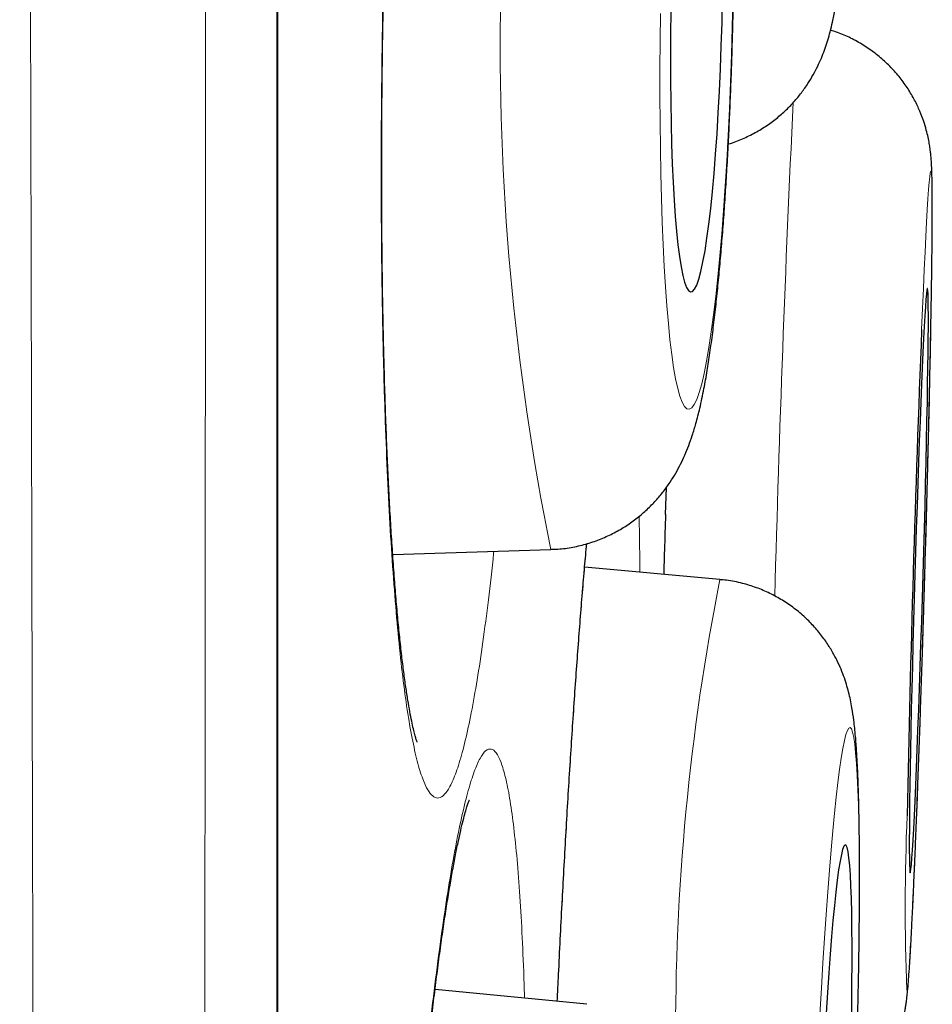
# Model space of a CAD drawing. Header units: millimetres. Extents: x 8 to 761, y 12 to 790.
# Tile 230 of 241: x 606.45 to 608.36, y 767.58 to 769.64. Entities that reach past the tile are written whole.
import ezdxf

# ---------------------------------------------------------------- set-up
doc = ezdxf.new("R2010")
doc.units = ezdxf.units.MM

msp = doc.modelspace()

# ---------------------------------------------------------------- linework, layer by layer
at = {"color": 7, "linetype": 'Continuous', "lineweight": 30}
for p, q in [((606.9927, 755.6467), (606.9927, 788.9815)), ((607.805, 768.6078), (607.8067, 768.6641)), ((607.2333, 768.5234), (607.5646, 768.5341)), ((607.9191, 768.4711), (607.6355, 768.497)), ((607.9191, 768.4711), (607.9202, 768.4708)), ((607.6402, 767.5806), (607.3219, 767.6118))]:
    msp.add_line(p, q, dxfattribs=at)
at = {"color": 252, "linetype": 'Continuous', "lineweight": 0}
for p, q in [((606.9903, 755.6163), (606.9903, 772.3141)), ((607.8067, 768.6642), (607.8049, 768.6081))]:
    msp.add_line(p, q, dxfattribs=at)
at = {"color": 252, "linetype": 'Continuous', "lineweight": 0, "flags": 128}
for points in [[(607.7946, 769.6577), (607.7938, 769.5999), (607.7933, 769.5424), (607.7932, 769.4855), (607.7935, 769.4296), (607.7941, 769.3749), (607.795, 769.3216), (607.7963, 769.27), (607.7979, 769.2202), (607.7999, 769.1726), (607.8022, 769.1273), (607.8048, 769.0846), (607.8077, 769.0447), (607.8109, 769.0076), (607.8143, 768.9737), (607.818, 768.943), (607.822, 768.9157), (607.8262, 768.8919), (607.8305, 768.8718), (607.8351, 768.8553), (607.8398, 768.8427), (607.8447, 768.8339), (607.8497, 768.829), (607.8548, 768.8281), (607.8599, 768.831), (607.8651, 768.8378), (607.8703, 768.8485), (607.8756, 768.8631), (607.8808, 768.8814), (607.8859, 768.9034), (607.891, 768.9289), (607.896, 768.9579), (607.9009, 768.9902), (607.9056, 769.0258), (607.9102, 769.0643), (607.9146, 769.1056), (607.9188, 769.1497), (607.9228, 769.1961), (607.9265, 769.2448), (607.93, 769.2956), (607.9332, 769.3481), (607.9362, 769.4021), (607.9388, 769.4575), (607.9411, 769.5139), (607.9431, 769.571), (607.9448, 769.6288), (607.9461, 769.6867)], [(608.3105, 767.6105), (608.3114, 767.6124), (608.3124, 767.6183), (608.3135, 767.628), (608.3147, 767.6416), (608.3159, 767.6589), (608.3173, 767.6799), (608.3188, 767.7046), (608.3204, 767.7327), (608.322, 767.7642), (608.3237, 767.7989), (608.3254, 767.8367), (608.3272, 767.8773), (608.329, 767.9206), (608.3309, 767.9665), (608.3327, 768.0146), (608.3346, 768.0649), (608.3365, 768.1169), (608.3384, 768.1706), (608.3403, 768.2256), (608.3422, 768.2817), (608.344, 768.3387), (608.3458, 768.3963), (608.3475, 768.4543), (608.3492, 768.5122), (608.3509, 768.57), (608.3524, 768.6274), (608.3539, 768.684), (608.3553, 768.7396), (608.3566, 768.794), (608.3579, 768.8469), (608.359, 768.8981), (608.36, 768.9473), (608.3609, 768.9944), (608.3617, 769.039), (608.3624, 769.0811), (608.3629, 769.1204), (608.3633, 769.1566), (608.3636, 769.1898), (608.3638, 769.2197), (608.3639, 769.2461), (608.3638, 769.269), (608.3636, 769.2882), (608.3632, 769.3037), (608.3628, 769.3154), (608.3622, 769.3233), (608.3615, 769.3272), (608.3607, 769.3272), (608.3597, 769.3234), (608.3587, 769.3156), (608.3575, 769.3039), (608.3563, 769.2885), (608.3549, 769.2693), (608.3535, 769.2464), (608.352, 769.22), (608.3504, 769.1902), (608.3488, 769.1571), (608.347, 769.1208), (608.3453, 769.0816), (608.3435, 769.0396), (608.3416, 768.9952)], [(608.2068, 767.5317), (608.2081, 767.587), (608.2092, 767.641), (608.21, 767.6935), (608.2106, 767.7442), (608.2109, 767.7929), (608.211, 767.8393), (608.2109, 767.8833), (608.2105, 767.9247), (608.2099, 767.9632), (608.2091, 767.9987), (608.208, 768.031), (608.2067, 768.06), (608.2052, 768.0855), (608.2034, 768.1075), (608.2015, 768.1257), (608.1993, 768.1403), (608.197, 768.151), (608.1945, 768.1578), (608.1918, 768.1608), (608.189, 768.1598), (608.186, 768.1549), (608.1829, 768.1461), (608.1797, 768.1335), (608.1764, 768.1171), (608.173, 768.0969), (608.1696, 768.0732), (608.1661, 768.0459), (608.1625, 768.0152), (608.1589, 767.9813), (608.1554, 767.9443), (608.1518, 767.9043), (608.1483, 767.8616), (608.1448, 767.8164), (608.1414, 767.7688), (608.1381, 767.7191), (608.1348, 767.6675), (608.1317, 767.6142), (608.1286, 767.5595)]]:
    msp.add_lwpolyline(points, dxfattribs=at)
at = {"color": 7, "linetype": 'Continuous', "lineweight": 30, "flags": 128}
for points in [[(607.8163, 769.6624), (607.8157, 769.6138), (607.8154, 769.5657), (607.8155, 769.5183), (607.8159, 769.4721), (607.8167, 769.4271), (607.8178, 769.3839), (607.8192, 769.3425), (607.821, 769.3033), (607.823, 769.2665), (607.8254, 769.2324), (607.8281, 769.2012), (607.831, 769.173), (607.8342, 769.1481), (607.8376, 769.1266), (607.8412, 769.1086), (607.845, 769.0943), (607.849, 769.0837), (607.8531, 769.0769), (607.8573, 769.074), (607.8616, 769.075), (607.866, 769.0798), (607.8704, 769.0885), (607.8748, 769.101), (607.8791, 769.1171), (607.8834, 769.1369), (607.8877, 769.1601), (607.8918, 769.1867), (607.8958, 769.2164), (607.8996, 769.2491), (607.9032, 769.2846), (607.9067, 769.3226), (607.9099, 769.3629), (607.9129, 769.4053), (607.9156, 769.4494), (607.918, 769.495), (607.9201, 769.5419), (607.9219, 769.5897), (607.9234, 769.638), (607.9245, 769.6867)], [(608.3177, 767.8564), (608.3185, 767.8584), (608.3193, 767.8641), (608.3203, 767.8737), (608.3214, 767.8871), (608.3225, 767.9041), (608.3237, 767.9248), (608.325, 767.9488), (608.3264, 767.9762), (608.3279, 768.0066), (608.3293, 768.04), (608.3309, 768.0761), (608.3324, 768.1147), (608.334, 768.1555), (608.3356, 768.1984), (608.3372, 768.2429), (608.3388, 768.2888), (608.3403, 768.3359), (608.3419, 768.3839), (608.3434, 768.4323), (608.3448, 768.481), (608.3462, 768.5297), (608.3475, 768.5779), (608.3488, 768.6255), (608.35, 768.672), (608.351, 768.7173), (608.352, 768.7611), (608.3529, 768.8029), (608.3537, 768.8427), (608.3543, 768.8801), (608.3549, 768.9149), (608.3553, 768.9469), (608.3556, 768.9758), (608.3558, 769.0016), (608.3558, 769.024), (608.3557, 769.0429), (608.3555, 769.0581), (608.3552, 769.0697), (608.3547, 769.0774), (608.3542, 769.0813), (608.3535, 769.0813), (608.3527, 769.0775), (608.3518, 769.0698), (608.3507, 769.0583), (608.3496, 769.0431), (608.3485, 769.0242), (608.3472, 769.0019), (608.3458, 768.9761), (608.3444, 768.9472), (608.343, 768.9152), (608.3415, 768.8805), (608.3399, 768.8431), (608.3383, 768.8034), (608.3368, 768.7615), (608.3352, 768.7178), (608.3336, 768.6725), (608.332, 768.626), (608.3304, 768.5784), (608.3289, 768.5302), (608.3275, 768.4815), (608.326, 768.4328), (608.3247, 768.3844), (608.3234, 768.3364), (608.3222, 768.2893), (608.321, 768.2434), (608.32, 768.1988), (608.3191, 768.156), (608.3183, 768.1151), (608.3175, 768.0765), (608.3169, 768.0404), (608.3165, 768.007), (608.3161, 767.9765), (608.3159, 767.9491), (608.3158, 767.925), (608.3158, 767.9043), (608.3159, 767.8873), (608.3162, 767.8739), (608.3166, 767.8642), (608.3171, 767.8584), (608.3177, 767.8564)], [(608.1945, 767.5397), (608.1952, 767.5839), (608.1957, 767.6262), (608.1959, 767.6665), (608.1959, 767.7045), (608.1956, 767.7399), (608.1951, 767.7726), (608.1944, 767.8023), (608.1935, 767.8289), (608.1923, 767.8521), (608.1909, 767.8718), (608.1893, 767.888), (608.1875, 767.9004), (608.1856, 767.9091), (608.1834, 767.9139), (608.1811, 767.9149), (608.1787, 767.912), (608.1761, 767.9053), (608.1734, 767.8947), (608.1706, 767.8804), (608.1677, 767.8624), (608.1648, 767.8409), (608.1618, 767.816), (608.1588, 767.7878), (608.1558, 767.7566), (608.1529, 767.7225), (608.1499, 767.6858), (608.147, 767.6466), (608.1442, 767.6053), (608.1415, 767.562)]]:
    msp.add_lwpolyline(points, dxfattribs=at)
at = {"color": 252, "linetype": 'Continuous', "lineweight": 0}
for centre, radius, start, end in [((612.7522, 769.5885), 5.2936, 166.2046, 191.4887), ((656.8283, 767.1404), 48.8115, 177.26204, 178.47869), ((612.6658, 767.5274), 4.8397, 168.7551, 180.4079), ((612.8078, 767.7835), 4.5006, 177.5471, 182.2029)]:
    msp.add_arc(centre, radius, start, end, dxfattribs=at)
at = {"color": 7, "linetype": 'Continuous', "lineweight": 30}
msp.add_arc((661.7244, 766.8945), 53.4241, 177.74655, 178.83997, dxfattribs=at)
at = {"color": 252, "linetype": 'Continuous', "lineweight": 0}
for points, knots in [([(606.5622, 754.2396), (606.5622, 754.2398), (606.5622, 754.2421), (606.5619, 754.2595), (606.5614, 754.2925), (606.5607, 754.3408), (606.5598, 754.4022), (606.5586, 754.478), (606.5573, 754.568), (606.5557, 754.6724), (606.554, 754.7908), (606.5521, 754.9232), (606.5501, 755.0697), (606.548, 755.2277), (606.5458, 755.3966), (606.5436, 755.576), (606.5414, 755.7679), (606.5392, 755.9719), (606.5369, 756.1876), (606.5347, 756.4149), (606.5324, 756.6539), (606.5302, 756.9082), (606.5278, 757.1781), (606.5255, 757.4642), (606.5231, 757.7622), (606.5208, 758.0696), (606.5184, 758.3855), (606.5162, 758.7096), (606.514, 759.0443), (606.5118, 759.3903), (606.5096, 759.747), (606.5076, 760.1123), (606.5056, 760.4851), (606.5037, 760.872), (606.5018, 761.2755), (606.4998, 761.6961), (606.4979, 762.126), (606.4961, 762.5576), (606.4943, 762.9897), (606.4926, 763.4218), (606.4909, 763.8612), (606.4893, 764.3083), (606.4877, 764.7627), (606.4861, 765.2214), (606.4846, 765.6834), (606.4832, 766.157), (606.4818, 766.6446), (606.4806, 767.0907), (606.4796, 767.4843), (606.4787, 767.824), (606.4777, 768.2125), (606.4767, 768.6504), (606.4755, 769.139), (606.4744, 769.6304), (606.4732, 770.1253), (606.4721, 770.6229), (606.4711, 771.1202), (606.47, 771.6159), (606.469, 772.119), (606.468, 772.6318), (606.4671, 773.1543), (606.4662, 773.6766), (606.4654, 774.1889), (606.4646, 774.6902), (606.4638, 775.1807), (606.4631, 775.6695), (606.4623, 776.1571), (606.4616, 776.6427), (606.4609, 777.1235), (606.4602, 777.5981), (606.4595, 778.0753), (606.4589, 778.5568), (606.4583, 778.9883), (606.4578, 779.3625), (606.4575, 779.6809), (606.4571, 780.0033), (606.4568, 780.3292), (606.4565, 780.6585), (606.4562, 780.9843), (606.4559, 781.3072), (606.4556, 781.6267), (606.4553, 781.9429), (606.455, 782.255), (606.4547, 782.5959), (606.4544, 782.9632), (606.4541, 783.3551), (606.4538, 783.739), (606.4534, 784.1141), (606.4532, 784.4798), (606.4529, 784.8362), (606.4527, 785.1832), (606.4525, 785.526), (606.4524, 785.8634), (606.4523, 786.195), (606.4522, 786.5153), (606.4521, 786.8185), (606.452, 787.1048), (606.4519, 787.3749), (606.4519, 787.6339), (606.4518, 787.8812), (606.4517, 788.1163), (606.4516, 788.3394), (606.4516, 788.5504), (606.4515, 788.7522), (606.4516, 788.9437), (606.4516, 789.1243), (606.4517, 789.2908), (606.4517, 789.4327), (606.4518, 789.5531), (606.4518, 789.6547), (606.4519, 789.7473), (606.4519, 789.8305), (606.4519, 789.9043), (606.4519, 789.9689), (606.4519, 790.0241), (606.4519, 790.0696), (606.4519, 790.105), (606.4518, 790.1308), (606.4518, 790.1395), (606.4518, 790.1437)], [0, 0, 0, 0, 0.000866, 0.009628, 0.018417, 0.027206, 0.036047, 0.044895, 0.053917, 0.062941, 0.071964, 0.081051, 0.09014, 0.099228, 0.107985, 0.116741, 0.125524, 0.134308, 0.143064, 0.151821, 0.160603, 0.169385, 0.178572, 0.187759, 0.196975, 0.20619, 0.215182, 0.224174, 0.233193, 0.242212, 0.251284, 0.260363, 0.269296, 0.278235, 0.287688, 0.297142, 0.306626, 0.316111, 0.325124, 0.334137, 0.343178, 0.352219, 0.361312, 0.370413, 0.379367, 0.388328, 0.397808, 0.407288, 0.41363, 0.419972, 0.426313, 0.435282, 0.444251, 0.453247, 0.462243, 0.471291, 0.480346, 0.489257, 0.498174, 0.507603, 0.517032, 0.526494, 0.535955, 0.544905, 0.553854, 0.562831, 0.571807, 0.580836, 0.589871, 0.598762, 0.60766, 0.617067, 0.626474, 0.632768, 0.639061, 0.645354, 0.652049, 0.658744, 0.66545, 0.672156, 0.678897, 0.685638, 0.692391, 0.699143, 0.708053, 0.716964, 0.725901, 0.734838, 0.743749, 0.752659, 0.761597, 0.770535, 0.779903, 0.78927, 0.798669, 0.808068, 0.816974, 0.825879, 0.834812, 0.843744, 0.85265, 0.861556, 0.870489, 0.879422, 0.888783, 0.898145, 0.907539, 0.916933, 0.924423, 0.931915, 0.939406, 0.946934, 0.954462, 0.961989, 0.96963, 0.977272, 0.984913, 0.992593, 1, 1, 1, 1]), ([(606.8479, 789.9146), (606.8479, 789.9136), (606.8479, 789.9118), (606.8479, 789.8968), (606.8479, 789.8729), (606.848, 789.8392), (606.848, 789.7959), (606.8481, 789.7429), (606.8481, 789.6799), (606.8481, 789.6069), (606.8481, 789.524), (606.8481, 789.4313), (606.8481, 789.3288), (606.8481, 789.2107), (606.848, 789.0752), (606.848, 788.9202), (606.848, 788.7523), (606.848, 788.5717), (606.848, 788.3786), (606.848, 788.1732), (606.848, 787.9554), (606.8481, 787.7216), (606.8481, 787.4717), (606.8481, 787.2048), (606.8481, 786.9251), (606.848, 786.6377), (606.848, 786.344), (606.8479, 786.0446), (606.8478, 785.7344), (606.8477, 785.413), (606.8477, 785.0806), (606.8476, 784.7394), (606.8475, 784.3902), (606.8475, 784.0268), (606.8474, 783.647), (606.8474, 783.2502), (606.8473, 782.8437), (606.8472, 782.4347), (606.8471, 782.0245), (606.847, 781.6139), (606.8468, 781.1952), (606.8467, 780.7687), (606.8465, 780.3347), (606.8463, 779.8952), (606.8461, 779.4506), (606.8459, 779.0008), (606.8458, 778.5453), (606.8456, 778.0835), (606.8455, 777.6162), (606.8453, 777.1462), (606.8452, 776.6749), (606.845, 776.1936), (606.8448, 775.6999), (606.8445, 775.1934), (606.8443, 774.684), (606.844, 774.1805), (606.8437, 773.6841), (606.8434, 773.1947), (606.8431, 772.7041), (606.8428, 772.2117), (606.8425, 771.7182), (606.8422, 771.2267), (606.8419, 770.7384), (606.8416, 770.2445), (606.8413, 769.7427), (606.8409, 769.2331), (606.8405, 768.7254), (606.8401, 768.2283), (606.8397, 767.7423), (606.8393, 767.2674), (606.8388, 766.7958), (606.8383, 766.327), (606.8378, 765.8618), (606.8374, 765.4031), (606.8369, 764.952), (606.8364, 764.5002), (606.8359, 764.046), (606.8354, 763.5899), (606.8349, 763.1405), (606.8344, 762.7065), (606.8338, 762.2882), (606.8332, 761.8849), (606.8326, 761.4891), (606.8319, 761.1003), (606.8312, 760.7193), (606.8305, 760.3484), (606.8298, 759.9883), (606.8291, 759.6327), (606.8284, 759.2806), (606.8277, 758.9326), (606.8269, 758.5955), (606.8262, 758.2778), (606.8254, 757.9791), (606.8246, 757.6984), (606.8238, 757.4278), (606.823, 757.168), (606.8221, 756.9191), (606.8213, 756.6813), (606.8204, 756.4545), (606.8195, 756.2357), (606.8186, 756.026), (606.8177, 755.826), (606.8168, 755.6391), (606.816, 755.4683), (606.8152, 755.3131), (606.8145, 755.1728), (606.8138, 755.0449), (606.8131, 754.9297), (606.8124, 754.8274), (606.8119, 754.7381), (606.8113, 754.6616), (606.8109, 754.5973), (606.8105, 754.5459), (606.8101, 754.5087), (606.8099, 754.4852), (606.8099, 754.4823), (606.8099, 754.4808)], [0, 0, 0, 0, 0.007376, 0.014754, 0.02213, 0.029543, 0.036956, 0.044369, 0.051894, 0.059421, 0.066946, 0.074509, 0.082073, 0.089636, 0.098405, 0.107174, 0.11597, 0.124766, 0.133534, 0.142303, 0.151099, 0.159895, 0.169117, 0.178339, 0.187591, 0.196844, 0.205618, 0.214392, 0.223193, 0.231994, 0.240846, 0.249706, 0.258423, 0.267146, 0.276372, 0.285597, 0.294854, 0.30411, 0.312908, 0.321707, 0.330504, 0.339362, 0.348222, 0.35708, 0.36589, 0.3747, 0.383537, 0.392375, 0.401265, 0.410161, 0.418912, 0.427669, 0.436935, 0.446202, 0.455499, 0.464796, 0.473624, 0.482453, 0.491308, 0.500164, 0.509071, 0.517986, 0.526755, 0.535531, 0.544816, 0.554101, 0.563417, 0.572733, 0.581604, 0.590475, 0.599373, 0.608271, 0.617221, 0.626178, 0.634991, 0.64381, 0.653141, 0.662472, 0.671835, 0.681198, 0.690048, 0.698898, 0.707775, 0.716651, 0.725579, 0.734513, 0.743306, 0.752105, 0.761406, 0.770707, 0.780039, 0.789372, 0.797992, 0.806611, 0.815256, 0.8239, 0.83252, 0.84114, 0.849784, 0.858429, 0.867463, 0.876497, 0.88556, 0.894624, 0.903245, 0.911866, 0.920513, 0.92916, 0.937782, 0.946403, 0.955051, 0.963699, 0.972758, 0.981818, 0.990909, 1, 1, 1, 1]), ([(607.4517, 771.2414), (607.4481, 771.2591), (607.4411, 771.2947), (607.4298, 771.3337), (607.4181, 771.3621), (607.406, 771.3785), (607.3935, 771.3826), (607.3808, 771.3749), (607.368, 771.3553), (607.3551, 771.3241), (607.3423, 771.281), (607.3297, 771.2267), (607.3172, 771.1616), (607.305, 771.0863), (607.2933, 771.0008), (607.2821, 770.906), (607.2714, 770.8028), (607.2613, 770.6918), (607.252, 770.5736), (607.2434, 770.4491), (607.2357, 770.3193), (607.2289, 770.1852), (607.223, 770.0476), (607.2181, 769.9073), (607.2142, 769.7656), (607.2114, 769.6235), (607.2096, 769.482), (607.2089, 769.3418), (607.2093, 769.2042), (607.2108, 769.0701), (607.2133, 768.9407), (607.217, 768.8164), (607.2216, 768.6983), (607.2272, 768.5874), (607.2338, 768.4846), (607.2413, 768.3903), (607.2496, 768.3051), (607.2587, 768.2298), (607.2686, 768.1652), (607.2791, 768.1114), (607.2903, 768.0687), (607.3012, 768.0393), (607.3119, 768.0215), (607.3221, 768.0129), (607.3333, 768.0126), (607.3453, 768.0227), (607.3581, 768.0454), (607.371, 768.0796), (607.3838, 768.1253), (607.3964, 768.1824), (607.4088, 768.2503), (607.4209, 768.3281), (607.4324, 768.4163), (607.4405, 768.4842), (607.4446, 768.5248), (607.4451, 768.5302)], [0, 0, 0, 0, 0.0193265, 0.0387221, 0.0581177, 0.0774443, 0.0967708, 0.1161664, 0.135562, 0.1548885, 0.174215, 0.1936106, 0.2130062, 0.2323328, 0.2516593, 0.2710549, 0.2904505, 0.309777, 0.3291035, 0.3484991, 0.3678947, 0.3872213, 0.4065478, 0.4259434, 0.445339, 0.4646655, 0.483992, 0.5033876, 0.5227832, 0.5421098, 0.5614363, 0.5808319, 0.6002275, 0.619554, 0.6388805, 0.6582761, 0.6776717, 0.6969982, 0.7163248, 0.7357204, 0.755116, 0.7744425, 0.7905547, 0.8066869, 0.8227991, 0.8421257, 0.8615213, 0.8809169, 0.9002434, 0.9195699, 0.9389655, 0.9583611, 0.9776877, 0.9970142, 1, 1, 1, 1]), ([(607.7511, 768.4864), (607.7511, 768.4869), (607.751, 768.5228), (607.7505, 768.5624), (607.7497, 768.5979), (607.7495, 768.6037)], [0, 0, 0, 0, 0.010092, 0.836651, 1, 1, 1, 1]), ([(607.6392, 768.5459), (607.6378, 768.5303), (607.6334, 768.4827), (607.6263, 768.3937), (607.6178, 768.2808), (607.6095, 768.1607), (607.6015, 768.0346), (607.5939, 767.9034), (607.5866, 767.7679), (607.5813, 767.662), (607.5785, 767.6009), (607.5779, 767.5867)], [0, 0, 0, 0, 0.0625, 0.191076, 0.319652, 0.447771, 0.57589, 0.704466, 0.833042, 0.961161, 1, 1, 1, 1]), ([(607.4861, 767.9582), (607.4836, 767.9771), (607.4785, 768.0149), (607.4698, 768.0576), (607.4604, 768.0896), (607.4502, 768.1097), (607.4395, 768.1177), (607.4281, 768.1137), (607.4163, 768.0979), (607.4042, 768.0704), (607.3917, 768.031), (607.379, 767.9802), (607.3661, 767.9186), (607.3533, 767.8466), (607.3405, 767.7642), (607.3278, 767.6724), (607.3154, 767.5719), (607.3033, 767.4634), (607.2916, 767.3474), (607.2805, 767.2249), (607.2698, 767.0968), (607.2599, 766.9641), (607.2507, 766.8276), (607.2422, 766.6881), (607.2346, 766.5469), (607.2279, 766.405), (607.2222, 766.2633), (607.2175, 766.1227), (607.2137, 765.9842), (607.211, 765.8491), (607.2094, 765.7182), (607.2089, 765.5922), (607.2095, 765.4722), (607.2111, 765.359), (607.2138, 765.2537), (607.2176, 765.1567), (607.2223, 765.0685), (607.2281, 764.9902), (607.2348, 764.9223), (607.2424, 764.865), (607.2509, 764.8188), (607.2596, 764.7859), (607.2684, 764.7647), (607.2771, 764.7531), (607.2869, 764.7494), (607.2977, 764.756), (607.3096, 764.7748), (607.3219, 764.8054), (607.3344, 764.8474), (607.3471, 764.9009), (607.36, 764.9654), (607.3729, 765.04), (607.3856, 765.1249), (607.3959, 765.2001), (607.4018, 765.2498), (607.4036, 765.2649)], [0, 0, 0, 0, 0.019221, 0.03851, 0.0578, 0.07702, 0.096241, 0.115531, 0.13482, 0.154041, 0.173261, 0.192551, 0.21184, 0.231061, 0.250282, 0.269571, 0.288861, 0.308081, 0.327302, 0.346592, 0.365881, 0.385102, 0.404322, 0.423612, 0.442901, 0.462122, 0.481343, 0.500632, 0.519922, 0.539142, 0.558363, 0.577653, 0.596942, 0.616163, 0.635383, 0.654673, 0.673962, 0.693183, 0.712404, 0.731693, 0.750983, 0.770203, 0.786226, 0.802268, 0.81829, 0.837511, 0.8568, 0.87609, 0.895311, 0.914531, 0.933821, 0.95311, 0.972331, 0.991552, 1, 1, 1, 1]), ([(607.5094, 767.5935), (607.509, 767.6081), (607.5076, 767.6575), (607.5042, 767.7327), (607.4992, 767.8186), (607.4933, 767.895), (607.4885, 767.9372), (607.4861, 767.9582)], [0, 0, 0, 0, 0.09496, 0.320817, 0.54748, 0.774143, 1, 1, 1, 1])]:
    msp.add_open_spline(points, degree=3, knots=knots, dxfattribs=at)
at = {"color": 7, "linetype": 'Continuous', "lineweight": 30}
for points, knots in [([(607.2844, 768.1302), (607.2844, 768.1301), (607.2846, 768.1297), (607.2837, 768.132), (607.2821, 768.137), (607.2796, 768.1457), (607.2765, 768.158), (607.273, 768.174), (607.2691, 768.194), (607.265, 768.2177), (607.2607, 768.2453), (607.2564, 768.2766), (607.2521, 768.3115), (607.2479, 768.3498), (607.2437, 768.3914), (607.2398, 768.4363), (607.236, 768.4841), (607.2324, 768.5347), (607.2291, 768.5879), (607.2259, 768.6437), (607.2231, 768.7018), (607.2205, 768.7623), (607.2181, 768.8248), (607.2161, 768.8893), (607.2144, 768.9556), (607.2129, 769.0237), (607.2117, 769.0933), (607.2109, 769.1641), (607.2103, 769.236), (607.2101, 769.3088), (607.2102, 769.3825), (607.2106, 769.4568), (607.2112, 769.5317), (607.2123, 769.6071), (607.2136, 769.6827), (607.2152, 769.7583), (607.2171, 769.8336), (607.2193, 769.9086), (607.2218, 769.9833), (607.2246, 770.0575), (607.2276, 770.1311), (607.231, 770.2037), (607.2346, 770.275), (607.2384, 770.3448), (607.2425, 770.413), (607.2468, 770.4797), (607.2514, 770.5448), (607.2562, 770.6084), (607.2612, 770.6702), (607.2663, 770.7298), (607.2717, 770.787), (607.2772, 770.8414), (607.2827, 770.893), (607.2884, 770.9417), (607.2942, 770.9878), (607.3001, 771.0311), (607.306, 771.0715), (607.3119, 771.1086), (607.3177, 771.1422), (607.3234, 771.172), (607.3288, 771.1978), (607.3339, 771.2195), (607.3384, 771.2366), (607.3421, 771.2494), (607.345, 771.2583), (607.3469, 771.2635), (607.3479, 771.2659), (607.3478, 771.2655), (607.3477, 771.2654)], [0, 0, 0, 0, 0.002598, 0.012297, 0.022897, 0.034406, 0.046783, 0.059948, 0.073796, 0.08819, 0.102996, 0.118196, 0.133709, 0.14947, 0.165426, 0.181534, 0.197758, 0.214072, 0.230435, 0.246819, 0.263299, 0.279808, 0.296347, 0.31292, 0.329528, 0.346175, 0.362868, 0.379536, 0.396169, 0.412804, 0.429446, 0.446099, 0.462766, 0.479451, 0.496157, 0.512883, 0.529513, 0.546134, 0.562819, 0.579545, 0.596288, 0.613016, 0.629702, 0.64632, 0.662864, 0.679362, 0.695948, 0.7126, 0.72928, 0.745936, 0.762519, 0.778984, 0.795287, 0.811456, 0.8277, 0.843966, 0.860179, 0.876273, 0.892171, 0.907785, 0.923014, 0.937739, 0.952083, 0.964548, 0.976278, 0.987179, 0.997202, 1, 1, 1, 1]), ([(607.9351, 769.3839), (607.936, 769.3841), (607.9467, 769.3868), (607.9662, 769.3948), (607.993, 769.4075), (608.0177, 769.4227), (608.0402, 769.4396), (608.0605, 769.4578), (608.0783, 769.4768), (608.0936, 769.4962), (608.1065, 769.5153), (608.1173, 769.5339), (608.1262, 769.5518), (608.1336, 769.569), (608.1399, 769.5858), (608.1454, 769.6028), (608.1504, 769.621), (608.1554, 769.6422), (608.1609, 769.6696), (608.166, 769.7015), (608.1707, 769.7367), (608.1748, 769.7719), (608.1786, 769.8093), (608.1821, 769.8492), (608.1854, 769.8906), (608.1885, 769.9337), (608.1914, 769.9785), (608.1941, 770.0251), (608.1966, 770.0733), (608.1989, 770.123), (608.2011, 770.1741), (608.2031, 770.2265), (608.2048, 770.2799), (608.2064, 770.3341), (608.2078, 770.3891), (608.209, 770.4445), (608.2098, 770.49), (608.2101, 770.5171), (608.2103, 770.5255)], [0, 0, 0, 0, 0.001733, 0.021252, 0.040396, 0.059167, 0.07755, 0.095513, 0.113004, 0.129963, 0.146378, 0.162366, 0.178224, 0.19438, 0.211352, 0.22996, 0.251362, 0.277457, 0.31221, 0.36152, 0.402216, 0.440272, 0.480429, 0.518832, 0.556213, 0.592958, 0.629277, 0.665296, 0.701097, 0.736736, 0.772253, 0.807676, 0.843028, 0.878325, 0.913583, 0.948813, 0.984025, 1, 1, 1, 1]), ([(607.5647, 768.5345), (607.5696, 768.5346), (607.5851, 768.5348), (607.6109, 768.5387), (607.6414, 768.5459), (607.6704, 768.5561), (607.6976, 768.5687), (607.7228, 768.5835), (607.7459, 768.6), (607.7666, 768.6179), (607.785, 768.6367), (607.801, 768.6559), (607.8149, 768.6752), (607.8268, 768.6945), (607.837, 768.7136), (607.846, 768.7329), (607.8541, 768.7529), (607.8618, 768.7749), (607.8696, 768.8007), (607.8777, 768.8327), (607.8853, 768.8691), (607.8922, 768.9078), (607.8982, 768.9468), (607.9038, 768.9877), (607.909, 769.0309), (607.9138, 769.0753), (607.9182, 769.1212), (607.9223, 769.1686), (607.9262, 769.2174), (607.9297, 769.2677), (607.933, 769.3193), (607.936, 769.3721), (607.9387, 769.426), (607.9411, 769.4806), (607.9432, 769.536), (607.945, 769.5919), (607.9463, 769.6422), (607.947, 769.6739), (607.9473, 769.6868)], [0, 0, 0, 0, 0.009118, 0.029102, 0.04871, 0.067973, 0.086916, 0.105549, 0.123874, 0.141885, 0.159588, 0.177023, 0.194328, 0.211757, 0.229631, 0.248512, 0.269185, 0.29281, 0.32132, 0.3586, 0.404849, 0.444751, 0.482044, 0.521342, 0.5589, 0.5954, 0.631221, 0.666576, 0.7016, 0.736378, 0.770973, 0.805429, 0.839779, 0.874048, 0.908257, 0.942424, 0.976563, 1, 1, 1, 1]), ([(608.3472, 768.4418), (608.3474, 768.4508), (608.3483, 768.478), (608.3496, 768.5236), (608.3511, 768.5782), (608.3526, 768.6324), (608.354, 768.686), (608.3553, 768.7387), (608.3566, 768.7904), (608.3578, 768.8408), (608.3588, 768.8897), (608.3598, 768.937), (608.3607, 768.9824), (608.3615, 769.0259), (608.3622, 769.0672), (608.3628, 769.1062), (608.3633, 769.1428), (608.3636, 769.1768), (608.3639, 769.2082), (608.364, 769.2369), (608.364, 769.2631), (608.3639, 769.2868), (608.3636, 769.3085), (608.3632, 769.326), (608.3625, 769.3408), (608.3618, 769.3523), (608.3608, 769.3633), (608.3596, 769.3734), (608.3578, 769.385), (608.3553, 769.3984), (608.3515, 769.4141), (608.346, 769.4325), (608.338, 769.4536), (608.3271, 769.4766), (608.3134, 769.5001), (608.2968, 769.5232), (608.2776, 769.5451), (608.256, 769.5654), (608.2322, 769.5837), (608.2065, 769.5996), (608.1794, 769.613), (608.1603, 769.6196), (608.1507, 769.6229)], [0, 0, 0, 0, 0.016013, 0.048682, 0.081352, 0.114025, 0.146702, 0.179385, 0.212078, 0.244783, 0.277503, 0.310245, 0.343012, 0.375814, 0.40866, 0.441564, 0.474549, 0.507644, 0.540897, 0.574387, 0.60825, 0.64275, 0.678472, 0.717081, 0.741932, 0.763269, 0.775668, 0.786714, 0.796942, 0.807063, 0.817749, 0.82987, 0.843864, 0.859416, 0.875889, 0.892936, 0.910373, 0.928072, 0.945948, 0.963944, 0.982023, 1, 1, 1, 1]), ([(607.8049, 768.6081), (607.8042, 768.5829), (607.8029, 768.541), (607.8016, 768.4988), (607.8012, 768.4819)], [0, 0, 0, 0, 0.598282, 1, 1, 1, 1]), ([(607.5782, 767.5867), (607.5791, 767.6055), (607.5811, 767.6493), (607.5845, 767.7172), (607.5882, 767.7905), (607.5921, 767.8627), (607.5961, 767.9339), (607.6002, 768.0037), (607.6044, 768.0722), (607.6087, 768.1392), (607.613, 768.2043), (607.6174, 768.2674), (607.6219, 768.3284), (607.6264, 768.3873), (607.6309, 768.4438), (607.6354, 768.4971), (607.6384, 768.5303), (607.6398, 768.5464)], [0, 0, 0, 0, 0.051407, 0.119631, 0.187807, 0.255963, 0.324123, 0.392315, 0.46056, 0.528883, 0.597196, 0.665135, 0.732954, 0.800702, 0.868385, 0.936008, 1, 1, 1, 1]), ([(608.1999, 767.3026), (608.2003, 767.3123), (608.2013, 767.3405), (608.203, 767.3872), (608.2047, 767.4423), (608.2063, 767.4968), (608.2077, 767.5507), (608.2089, 767.6036), (608.2099, 767.6554), (608.2106, 767.7059), (608.2112, 767.7549), (608.2115, 767.8024), (608.2116, 767.848), (608.2115, 767.8917), (608.2112, 767.9334), (608.2106, 767.973), (608.2098, 768.0105), (608.2087, 768.046), (608.2073, 768.0796), (608.2055, 768.1118), (608.2031, 768.144), (608.2001, 768.1732), (608.1965, 768.1981), (608.1928, 768.2179), (608.189, 768.2345), (608.1843, 768.2514), (608.1784, 768.269), (608.171, 768.2877), (608.1616, 768.3077), (608.1497, 768.3286), (608.1351, 768.3502), (608.1176, 768.3716), (608.0975, 768.3922), (608.0749, 768.4112), (608.0501, 768.4281), (608.0235, 768.4426), (607.9955, 768.4546), (607.9652, 768.4638), (607.9396, 768.4693), (607.9237, 768.4704), (607.9191, 768.4707)], [0, 0, 0, 0, 0.017499, 0.050763, 0.084037, 0.117322, 0.150627, 0.183959, 0.217328, 0.250745, 0.284226, 0.317788, 0.351455, 0.38526, 0.419248, 0.453484, 0.488068, 0.523156, 0.559016, 0.596154, 0.635679, 0.680806, 0.713645, 0.733312, 0.750857, 0.766694, 0.781717, 0.796606, 0.811754, 0.827604, 0.844271, 0.861621, 0.879435, 0.897538, 0.915817, 0.934205, 0.952661, 0.971159, 0.991612, 1, 1, 1, 1]), ([(608.2026, 767.389), (608.2079, 767.3935), (608.22, 767.4037), (608.2368, 767.4216), (608.253, 767.4417), (608.2667, 767.4622), (608.2781, 767.4825), (608.2871, 767.5017), (608.2939, 767.5191), (608.2988, 767.5344), (608.3024, 767.5474), (608.305, 767.5588), (608.307, 767.5687), (608.3085, 767.578), (608.3099, 767.5871), (608.3111, 767.5971), (608.3125, 767.6106), (608.314, 767.6274), (608.3155, 767.6486), (608.3171, 767.6721), (608.3186, 767.6985), (608.3202, 767.7279), (608.3219, 767.7598), (608.3235, 767.7941), (608.3252, 767.8308), (608.3269, 767.8699), (608.3287, 767.9113), (608.3304, 767.9548), (608.3322, 768.0003), (608.334, 768.0476), (608.3358, 768.0966), (608.3376, 768.147), (608.3394, 768.1986), (608.3412, 768.2514), (608.3429, 768.3049), (608.3447, 768.3592), (608.3461, 768.4049), (608.3469, 768.4325), (608.3472, 768.4418)], [0, 0, 0, 0, 0.0139974, 0.0320124, 0.0494583, 0.0662282, 0.082134, 0.0968748, 0.1101354, 0.1219084, 0.1326522, 0.1430919, 0.1539803, 0.166021, 0.1803375, 0.1985823, 0.2240013, 0.2671395, 0.3074315, 0.3455177, 0.3858028, 0.4246391, 0.4627378, 0.5004213, 0.5378473, 0.5751033, 0.6122417, 0.649296, 0.6862886, 0.723235, 0.7601463, 0.7970307, 0.8338945, 0.8707425, 0.9075786, 0.9444061, 0.9812276, 1, 1, 1, 1]), ([(607.2509, 764.8611), (607.2509, 764.8611), (607.2509, 764.8611), (607.25, 764.8642), (607.2484, 764.8705), (607.2462, 764.8804), (607.2436, 764.894), (607.2407, 764.9115), (607.2377, 764.9329), (607.2346, 764.9582), (607.2315, 764.9872), (607.2285, 765.0198), (607.2257, 765.056), (607.223, 765.0956), (607.2205, 765.1384), (607.2182, 765.1843), (607.2162, 765.2331), (607.2145, 765.2847), (607.213, 765.3389), (607.2119, 765.3955), (607.211, 765.4544), (607.2104, 765.5156), (607.2101, 765.5788), (607.2101, 765.6439), (607.2105, 765.7108), (607.2111, 765.7793), (607.2121, 765.8494), (607.2134, 765.9206), (607.2149, 765.9929), (607.2168, 766.066), (607.2189, 766.1399), (607.2214, 766.2144), (607.2241, 766.2895), (607.2272, 766.3649), (607.2305, 766.4406), (607.234, 766.5163), (607.2379, 766.5916), (607.242, 766.6665), (607.2463, 766.741), (607.2509, 766.815), (607.2557, 766.8883), (607.2607, 766.9607), (607.2659, 767.0318), (607.2713, 767.1014), (607.2768, 767.1693), (607.2825, 767.2355), (607.2884, 767.3001), (607.2944, 767.3632), (607.3006, 767.4244), (607.3069, 767.4835), (607.3133, 767.5402), (607.3197, 767.5942), (607.3261, 767.6453), (607.3325, 767.6934), (607.3389, 767.7388), (607.3453, 767.7815), (607.3517, 767.8212), (607.3581, 767.8577), (607.3642, 767.8906), (607.3701, 767.9199), (607.3757, 767.9452), (607.3808, 767.9663), (607.3852, 767.9827), (607.3888, 767.9948), (607.3916, 768.0032), (607.3933, 768.0078), (607.3942, 768.0098), (607.3939, 768.0093), (607.3939, 768.0093)], [0, 0, 0, 0, 0.005583, 0.015452, 0.026276, 0.038043, 0.050689, 0.064111, 0.07819, 0.092795, 0.107777, 0.123088, 0.138682, 0.154497, 0.170485, 0.186606, 0.20283, 0.219132, 0.235486, 0.251836, 0.268281, 0.284748, 0.301238, 0.317755, 0.334302, 0.350884, 0.367505, 0.384134, 0.400708, 0.417277, 0.433851, 0.450433, 0.467027, 0.483636, 0.500265, 0.516916, 0.533538, 0.550064, 0.56666, 0.583304, 0.599971, 0.616634, 0.633262, 0.649832, 0.666324, 0.682749, 0.699234, 0.715797, 0.732402, 0.748999, 0.765538, 0.781975, 0.798263, 0.814386, 0.830518, 0.84671, 0.862868, 0.878923, 0.894799, 0.910407, 0.925641, 0.94038, 0.954493, 0.966841, 0.978416, 0.989114, 0.998889, 1, 1, 1, 1])]:
    msp.add_open_spline(points, degree=3, knots=knots, dxfattribs=at)

doc.saveas('drawing.dxf')
